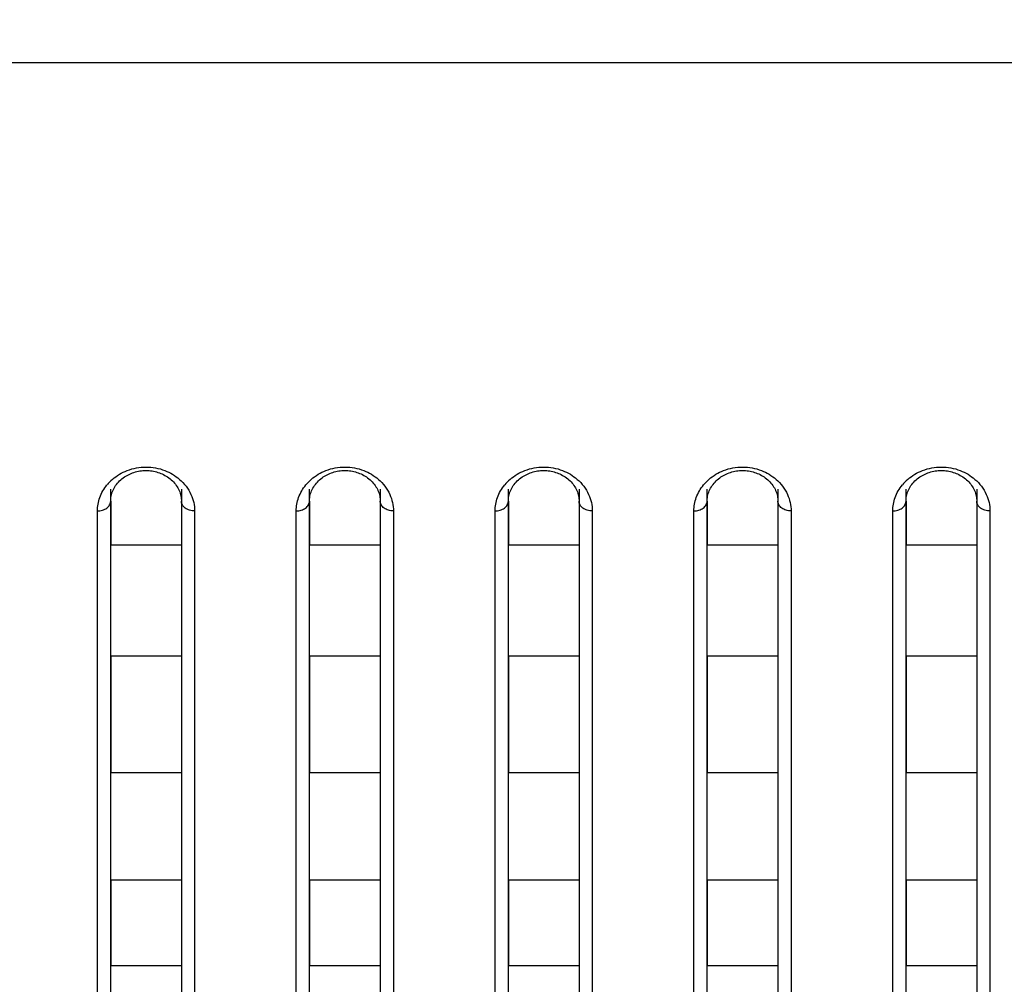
# Model space of a CAD drawing. Header units: millimetres. Extents: x -6054 to 364, y -1866 to 3094.
# Tile 225 of 256: x -4614 to -4591, y 1503 to 1525. Entities that reach past the tile are written whole.
import ezdxf

# ---------------------------------------------------------------- set-up
doc = ezdxf.new("R2010")
doc.units = ezdxf.units.MM
doc.header["$LTSCALE"] = 65.395
doc.header["$PDSIZE"] = 0.05
doc.layers.get('0').update_dxf_attribs({"linetype": 'CONTINUOUS'})
doc.layers.get('Defpoints').update_dxf_attribs({"linetype": 'CONTINUOUS'})
doc.layers.add('DIM', color=3, linetype='CONTINUOUS')
doc.styles.get("Standard").update_dxf_attribs({"font": 'arial.ttf'})
doc.dimstyles.new('ISO-25', dxfattribs={"dimtxt": 2.5, "dimasz": 2.5, "dimexe": 1.25, "dimexo": 0.625, "dimtad": 1, "dimtxsty": 'STANDARD', "dimcen": 2.5, "dimadec": 0, "dimazin": 0, "dimtfac": 1, "dimtmove": 0, "dimatfit": 3, "dimfxl": 1, "dimarcsym": 0})

# ---------------------------------------------------------------- blocks, each defined once
blk = doc.blocks.new('*D29')
at = {"layer": 'Defpoints', "color": 0}
for p in [(-4729.943, 1557.554), (-4793.114, 1484.17), (-4590.173, 1484.17)]:
    blk.add_point(p, dxfattribs=at)
at = {"layer": 'DIM', "color": 3, "lineweight": -2}
for p, q in [((-4730.568, 1557.554), (-4794.364, 1557.554)), ((-4793.114, 1542.554), (-4793.114, 1499.17)), ((-4590.798, 1484.17), (-4794.364, 1484.17))]:
    blk.add_line(p, q, dxfattribs=at)
at = {"layer": 'DIM', "color": 3}
for points in [[(-4790.614, 1542.554), (-4795.614, 1542.554), (-4793.114, 1557.554)], [(-4795.614, 1499.17), (-4790.614, 1499.17), (-4793.114, 1484.17)]]:
    blk.add_solid(points, dxfattribs=at)
at = {"layer": 'DIM', "color": 2, "insert": (-4810.924, 1520.862), "char_height": 20, "attachment_point": 5, "rotation": 90}
blk.add_mtext('73  [2,889]', dxfattribs=at)

msp = doc.modelspace()

# ---------------------------------------------------------------- linework, layer by layer
at = {"linetype": 'Continuous'}
for p, q in [((-3099.485, 1524.002), (-4686.861, 1524.002)), ((-4611.723, 1484.478), (-4611.723, 1514.359)), ((-4610.123, 1514.359), (-4610.123, 1484.478)), ((-4607.223, 1484.478), (-4607.223, 1514.359)), ((-4605.623, 1514.359), (-4605.623, 1484.478)), ((-4602.723, 1484.478), (-4602.723, 1514.359)), ((-4601.123, 1514.359), (-4601.123, 1484.478)), ((-4598.223, 1484.478), (-4598.223, 1514.359)), ((-4596.623, 1514.359), (-4596.623, 1484.478)), ((-4593.723, 1484.478), (-4593.723, 1514.359)), ((-4592.123, 1514.359), (-4592.123, 1484.478)), ((-4611.723, 1514.091), (-4611.723, 1513.095)), ((-4611.723, 1514.091), (-4611.723, 1513.095)), ((-4610.123, 1514.091), (-4610.123, 1513.095)), ((-4610.123, 1514.091), (-4610.123, 1513.095)), ((-4607.223, 1514.091), (-4607.223, 1513.095)), ((-4607.223, 1514.091), (-4607.223, 1513.095)), ((-4605.623, 1514.091), (-4605.623, 1513.095)), ((-4605.623, 1514.091), (-4605.623, 1513.095)), ((-4602.723, 1514.091), (-4602.723, 1513.095)), ((-4602.723, 1514.091), (-4602.723, 1513.095)), ((-4601.123, 1514.091), (-4601.123, 1513.095)), ((-4601.123, 1514.091), (-4601.123, 1513.095)), ((-4598.223, 1514.091), (-4598.223, 1513.095)), ((-4598.223, 1514.091), (-4598.223, 1513.095)), ((-4596.623, 1514.091), (-4596.623, 1513.095)), ((-4596.623, 1514.091), (-4596.623, 1513.095)), ((-4593.723, 1514.091), (-4593.723, 1513.095)), ((-4593.723, 1514.091), (-4593.723, 1513.095)), ((-4592.123, 1514.091), (-4592.123, 1513.095)), ((-4592.123, 1514.091), (-4592.123, 1513.095)), ((-4612.023, 1484.178), (-4612.023, 1513.867)), ((-4609.823, 1513.867), (-4609.823, 1484.178)), ((-4607.523, 1484.178), (-4607.523, 1513.867)), ((-4605.323, 1513.867), (-4605.323, 1484.178)), ((-4603.023, 1484.178), (-4603.023, 1513.867)), ((-4600.823, 1513.867), (-4600.823, 1484.178)), ((-4598.523, 1484.178), (-4598.523, 1513.867)), ((-4596.323, 1513.867), (-4596.323, 1484.178)), ((-4594.023, 1484.178), (-4594.023, 1513.867)), ((-4591.823, 1513.867), (-4591.823, 1484.178)), ((-4610.123, 1513.095), (-4611.723, 1513.095)), ((-4610.123, 1513.095), (-4611.723, 1513.095)), ((-4605.623, 1513.095), (-4607.223, 1513.095)), ((-4605.623, 1513.095), (-4607.223, 1513.095)), ((-4601.123, 1513.095), (-4602.723, 1513.095)), ((-4601.123, 1513.095), (-4602.723, 1513.095)), ((-4596.623, 1513.095), (-4598.223, 1513.095)), ((-4596.623, 1513.095), (-4598.223, 1513.095)), ((-4592.123, 1513.095), (-4593.723, 1513.095)), ((-4592.123, 1513.095), (-4593.723, 1513.095)), ((-4611.723, 1510.583), (-4611.723, 1507.945)), ((-4611.723, 1510.583), (-4611.723, 1507.945)), ((-4610.123, 1510.583), (-4611.723, 1510.583)), ((-4610.123, 1510.583), (-4611.723, 1510.583)), ((-4610.123, 1510.583), (-4610.123, 1507.945)), ((-4610.123, 1510.583), (-4610.123, 1507.945)), ((-4607.223, 1510.583), (-4607.223, 1507.945)), ((-4607.223, 1510.583), (-4607.223, 1507.945)), ((-4605.623, 1510.583), (-4607.223, 1510.583)), ((-4605.623, 1510.583), (-4607.223, 1510.583)), ((-4605.623, 1510.583), (-4605.623, 1507.945)), ((-4605.623, 1510.583), (-4605.623, 1507.945)), ((-4602.723, 1510.583), (-4602.723, 1507.945)), ((-4602.723, 1510.583), (-4602.723, 1507.945)), ((-4601.123, 1510.583), (-4602.723, 1510.583)), ((-4601.123, 1510.583), (-4602.723, 1510.583)), ((-4601.123, 1510.583), (-4601.123, 1507.945)), ((-4601.123, 1510.583), (-4601.123, 1507.945)), ((-4598.223, 1510.583), (-4598.223, 1507.945)), ((-4598.223, 1510.583), (-4598.223, 1507.945)), ((-4596.623, 1510.583), (-4598.223, 1510.583)), ((-4596.623, 1510.583), (-4598.223, 1510.583)), ((-4596.623, 1510.583), (-4596.623, 1507.945)), ((-4596.623, 1510.583), (-4596.623, 1507.945)), ((-4593.723, 1510.583), (-4593.723, 1507.945)), ((-4593.723, 1510.583), (-4593.723, 1507.945)), ((-4592.123, 1510.583), (-4593.723, 1510.583)), ((-4592.123, 1510.583), (-4593.723, 1510.583)), ((-4592.123, 1510.583), (-4592.123, 1507.945)), ((-4592.123, 1510.583), (-4592.123, 1507.945)), ((-4610.123, 1507.945), (-4611.723, 1507.945)), ((-4610.123, 1507.945), (-4611.723, 1507.945)), ((-4605.623, 1507.945), (-4607.223, 1507.945)), ((-4605.623, 1507.945), (-4607.223, 1507.945)), ((-4601.123, 1507.945), (-4602.723, 1507.945)), ((-4601.123, 1507.945), (-4602.723, 1507.945)), ((-4596.623, 1507.945), (-4598.223, 1507.945)), ((-4596.623, 1507.945), (-4598.223, 1507.945)), ((-4592.123, 1507.945), (-4593.723, 1507.945)), ((-4592.123, 1507.945), (-4593.723, 1507.945)), ((-4611.723, 1505.516), (-4611.723, 1503.576)), ((-4611.723, 1505.516), (-4611.723, 1503.576)), ((-4610.123, 1505.516), (-4611.723, 1505.516)), ((-4610.123, 1505.516), (-4611.723, 1505.516)), ((-4610.123, 1505.516), (-4610.123, 1503.576)), ((-4610.123, 1505.516), (-4610.123, 1503.576)), ((-4607.223, 1505.516), (-4607.223, 1503.576)), ((-4607.223, 1505.516), (-4607.223, 1503.576)), ((-4605.623, 1505.516), (-4607.223, 1505.516)), ((-4605.623, 1505.516), (-4607.223, 1505.516)), ((-4605.623, 1505.516), (-4605.623, 1503.576)), ((-4605.623, 1505.516), (-4605.623, 1503.576)), ((-4602.723, 1505.516), (-4602.723, 1503.576)), ((-4602.723, 1505.516), (-4602.723, 1503.576)), ((-4601.123, 1505.516), (-4602.723, 1505.516)), ((-4601.123, 1505.516), (-4602.723, 1505.516)), ((-4601.123, 1505.516), (-4601.123, 1503.576)), ((-4601.123, 1505.516), (-4601.123, 1503.576)), ((-4598.223, 1505.516), (-4598.223, 1503.576)), ((-4598.223, 1505.516), (-4598.223, 1503.576)), ((-4596.623, 1505.516), (-4598.223, 1505.516)), ((-4596.623, 1505.516), (-4598.223, 1505.516)), ((-4596.623, 1505.516), (-4596.623, 1503.576)), ((-4596.623, 1505.516), (-4596.623, 1503.576)), ((-4593.723, 1505.516), (-4593.723, 1503.576)), ((-4593.723, 1505.516), (-4593.723, 1503.576)), ((-4592.123, 1505.516), (-4593.723, 1505.516)), ((-4592.123, 1505.516), (-4593.723, 1505.516)), ((-4592.123, 1505.516), (-4592.123, 1503.576)), ((-4592.123, 1505.516), (-4592.123, 1503.576)), ((-4610.123, 1503.576), (-4611.723, 1503.576)), ((-4610.123, 1503.576), (-4611.723, 1503.576)), ((-4605.623, 1503.576), (-4607.223, 1503.576)), ((-4605.623, 1503.576), (-4607.223, 1503.576)), ((-4601.123, 1503.576), (-4602.723, 1503.576)), ((-4601.123, 1503.576), (-4602.723, 1503.576)), ((-4596.623, 1503.576), (-4598.223, 1503.576)), ((-4596.623, 1503.576), (-4598.223, 1503.576)), ((-4592.123, 1503.576), (-4593.723, 1503.576)), ((-4592.123, 1503.576), (-4593.723, 1503.576))]:
    msp.add_line(p, q, dxfattribs=at)
for points in [[(-4611.628, 1514.412), (-4611.61, 1514.44), (-4611.59, 1514.468), (-4611.568, 1514.495), (-4611.545, 1514.521), (-4611.521, 1514.546), (-4611.495, 1514.57), (-4611.468, 1514.592), (-4611.44, 1514.614), (-4611.412, 1514.635), (-4611.382, 1514.654), (-4611.352, 1514.671), (-4611.322, 1514.687), (-4611.291, 1514.702), (-4611.26, 1514.716), (-4611.228, 1514.728), (-4611.196, 1514.739), (-4611.163, 1514.749), (-4611.13, 1514.757), (-4611.096, 1514.765), (-4611.062, 1514.771), (-4611.028, 1514.775), (-4610.993, 1514.779), (-4610.959, 1514.781), (-4610.924, 1514.782), (-4610.889, 1514.781), (-4610.855, 1514.779), (-4610.82, 1514.776), (-4610.786, 1514.771), (-4610.752, 1514.765), (-4610.719, 1514.758), (-4610.685, 1514.749), (-4610.653, 1514.74), (-4610.62, 1514.729), (-4610.589, 1514.717), (-4610.557, 1514.703), (-4610.526, 1514.688), (-4610.496, 1514.672), (-4610.466, 1514.655), (-4610.436, 1514.636), (-4610.407, 1514.615), (-4610.379, 1514.594), (-4610.353, 1514.571), (-4610.327, 1514.547), (-4610.303, 1514.522), (-4610.28, 1514.497), (-4610.258, 1514.47), (-4610.238, 1514.443), (-4610.219, 1514.415)], [(-4607.128, 1514.412), (-4607.11, 1514.44), (-4607.09, 1514.468), (-4607.068, 1514.495), (-4607.045, 1514.521), (-4607.021, 1514.546), (-4606.995, 1514.57), (-4606.968, 1514.592), (-4606.94, 1514.614), (-4606.912, 1514.635), (-4606.882, 1514.654), (-4606.852, 1514.671), (-4606.822, 1514.687), (-4606.791, 1514.702), (-4606.76, 1514.716), (-4606.728, 1514.728), (-4606.696, 1514.739), (-4606.663, 1514.749), (-4606.63, 1514.757), (-4606.596, 1514.765), (-4606.562, 1514.771), (-4606.528, 1514.775), (-4606.493, 1514.779), (-4606.459, 1514.781), (-4606.424, 1514.782), (-4606.389, 1514.781), (-4606.355, 1514.779), (-4606.32, 1514.776), (-4606.286, 1514.771), (-4606.252, 1514.765), (-4606.219, 1514.758), (-4606.185, 1514.749), (-4606.153, 1514.74), (-4606.12, 1514.729), (-4606.089, 1514.717), (-4606.057, 1514.703), (-4606.026, 1514.688), (-4605.996, 1514.672), (-4605.966, 1514.655), (-4605.936, 1514.636), (-4605.907, 1514.615), (-4605.879, 1514.594), (-4605.853, 1514.571), (-4605.827, 1514.547), (-4605.803, 1514.522), (-4605.78, 1514.497), (-4605.758, 1514.47), (-4605.738, 1514.443), (-4605.719, 1514.415)], [(-4602.628, 1514.412), (-4602.61, 1514.44), (-4602.59, 1514.468), (-4602.568, 1514.495), (-4602.545, 1514.521), (-4602.521, 1514.546), (-4602.495, 1514.57), (-4602.468, 1514.592), (-4602.44, 1514.614), (-4602.412, 1514.635), (-4602.382, 1514.654), (-4602.352, 1514.671), (-4602.322, 1514.687), (-4602.291, 1514.702), (-4602.26, 1514.716), (-4602.228, 1514.728), (-4602.196, 1514.739), (-4602.163, 1514.749), (-4602.13, 1514.757), (-4602.096, 1514.765), (-4602.062, 1514.771), (-4602.028, 1514.775), (-4601.993, 1514.779), (-4601.959, 1514.781), (-4601.924, 1514.782), (-4601.889, 1514.781), (-4601.855, 1514.779), (-4601.82, 1514.776), (-4601.786, 1514.771), (-4601.752, 1514.765), (-4601.719, 1514.758), (-4601.685, 1514.749), (-4601.653, 1514.74), (-4601.62, 1514.729), (-4601.589, 1514.717), (-4601.557, 1514.703), (-4601.526, 1514.688), (-4601.496, 1514.672), (-4601.466, 1514.655), (-4601.436, 1514.636), (-4601.407, 1514.615), (-4601.379, 1514.594), (-4601.353, 1514.571), (-4601.327, 1514.547), (-4601.303, 1514.522), (-4601.28, 1514.497), (-4601.258, 1514.47), (-4601.238, 1514.443), (-4601.219, 1514.415)], [(-4598.128, 1514.412), (-4598.11, 1514.44), (-4598.09, 1514.468), (-4598.068, 1514.495), (-4598.045, 1514.521), (-4598.021, 1514.546), (-4597.995, 1514.57), (-4597.968, 1514.592), (-4597.94, 1514.614), (-4597.912, 1514.635), (-4597.882, 1514.654), (-4597.852, 1514.671), (-4597.822, 1514.687), (-4597.791, 1514.702), (-4597.76, 1514.716), (-4597.728, 1514.728), (-4597.696, 1514.739), (-4597.663, 1514.749), (-4597.63, 1514.757), (-4597.596, 1514.765), (-4597.562, 1514.771), (-4597.528, 1514.775), (-4597.493, 1514.779), (-4597.459, 1514.781), (-4597.424, 1514.782), (-4597.389, 1514.781), (-4597.355, 1514.779), (-4597.32, 1514.776), (-4597.286, 1514.771), (-4597.252, 1514.765), (-4597.219, 1514.758), (-4597.185, 1514.749), (-4597.153, 1514.74), (-4597.12, 1514.729), (-4597.089, 1514.717), (-4597.057, 1514.703), (-4597.026, 1514.688), (-4596.996, 1514.672), (-4596.966, 1514.655), (-4596.936, 1514.636), (-4596.907, 1514.615), (-4596.879, 1514.594), (-4596.853, 1514.571), (-4596.827, 1514.547), (-4596.803, 1514.522), (-4596.78, 1514.497), (-4596.758, 1514.47), (-4596.738, 1514.443), (-4596.719, 1514.415)], [(-4593.628, 1514.412), (-4593.61, 1514.44), (-4593.59, 1514.468), (-4593.568, 1514.495), (-4593.545, 1514.521), (-4593.521, 1514.546), (-4593.495, 1514.57), (-4593.468, 1514.592), (-4593.44, 1514.614), (-4593.412, 1514.635), (-4593.382, 1514.654), (-4593.352, 1514.671), (-4593.322, 1514.687), (-4593.291, 1514.702), (-4593.26, 1514.716), (-4593.228, 1514.728), (-4593.196, 1514.739), (-4593.163, 1514.749), (-4593.13, 1514.757), (-4593.096, 1514.765), (-4593.062, 1514.771), (-4593.028, 1514.775), (-4592.993, 1514.779), (-4592.959, 1514.781), (-4592.924, 1514.782), (-4592.889, 1514.781), (-4592.855, 1514.779), (-4592.82, 1514.776), (-4592.786, 1514.771), (-4592.752, 1514.765), (-4592.719, 1514.758), (-4592.685, 1514.749), (-4592.653, 1514.74), (-4592.62, 1514.729), (-4592.589, 1514.717), (-4592.557, 1514.703), (-4592.526, 1514.688), (-4592.496, 1514.672), (-4592.466, 1514.655), (-4592.436, 1514.636), (-4592.407, 1514.615), (-4592.379, 1514.594), (-4592.353, 1514.571), (-4592.327, 1514.547), (-4592.303, 1514.522), (-4592.28, 1514.497), (-4592.258, 1514.47), (-4592.238, 1514.443), (-4592.219, 1514.415)], [(-4611.697, 1514.263), (-4611.687, 1514.293), (-4611.674, 1514.324), (-4611.661, 1514.354), (-4611.645, 1514.383), (-4611.628, 1514.412)], [(-4610.219, 1514.415), (-4610.202, 1514.386), (-4610.187, 1514.357), (-4610.173, 1514.327), (-4610.161, 1514.297), (-4610.15, 1514.266)], [(-4607.197, 1514.263), (-4607.187, 1514.293), (-4607.174, 1514.324), (-4607.161, 1514.354), (-4607.145, 1514.383), (-4607.128, 1514.412)], [(-4605.719, 1514.415), (-4605.702, 1514.386), (-4605.687, 1514.357), (-4605.673, 1514.327), (-4605.661, 1514.297), (-4605.65, 1514.266)], [(-4602.697, 1514.263), (-4602.687, 1514.293), (-4602.674, 1514.324), (-4602.661, 1514.354), (-4602.645, 1514.383), (-4602.628, 1514.412)], [(-4601.219, 1514.415), (-4601.202, 1514.386), (-4601.187, 1514.357), (-4601.173, 1514.327), (-4601.161, 1514.297), (-4601.15, 1514.266)], [(-4598.197, 1514.263), (-4598.187, 1514.293), (-4598.174, 1514.324), (-4598.161, 1514.354), (-4598.145, 1514.383), (-4598.128, 1514.412)], [(-4596.719, 1514.415), (-4596.702, 1514.386), (-4596.687, 1514.357), (-4596.673, 1514.327), (-4596.661, 1514.297), (-4596.65, 1514.266)], [(-4593.697, 1514.263), (-4593.687, 1514.293), (-4593.674, 1514.324), (-4593.661, 1514.354), (-4593.645, 1514.383), (-4593.628, 1514.412)], [(-4592.219, 1514.415), (-4592.202, 1514.386), (-4592.187, 1514.357), (-4592.173, 1514.327), (-4592.161, 1514.297), (-4592.15, 1514.266)], [(-4611.723, 1514.091), (-4611.723, 1514.105), (-4611.721, 1514.137), (-4611.718, 1514.169), (-4611.713, 1514.2), (-4611.706, 1514.232), (-4611.697, 1514.263)], [(-4610.15, 1514.266), (-4610.142, 1514.235), (-4610.134, 1514.204), (-4610.129, 1514.173), (-4610.125, 1514.141), (-4610.123, 1514.109), (-4610.123, 1514.091)], [(-4607.223, 1514.091), (-4607.223, 1514.105), (-4607.221, 1514.137), (-4607.218, 1514.169), (-4607.213, 1514.2), (-4607.206, 1514.232), (-4607.197, 1514.263)], [(-4605.65, 1514.266), (-4605.642, 1514.235), (-4605.634, 1514.204), (-4605.629, 1514.173), (-4605.625, 1514.141), (-4605.623, 1514.109), (-4605.623, 1514.091)], [(-4602.723, 1514.091), (-4602.723, 1514.105), (-4602.721, 1514.137), (-4602.718, 1514.169), (-4602.713, 1514.2), (-4602.706, 1514.232), (-4602.697, 1514.263)], [(-4601.15, 1514.266), (-4601.142, 1514.235), (-4601.134, 1514.204), (-4601.129, 1514.173), (-4601.125, 1514.141), (-4601.123, 1514.109), (-4601.123, 1514.091)], [(-4598.223, 1514.091), (-4598.223, 1514.105), (-4598.221, 1514.137), (-4598.218, 1514.169), (-4598.213, 1514.2), (-4598.206, 1514.232), (-4598.197, 1514.263)], [(-4596.65, 1514.266), (-4596.642, 1514.235), (-4596.634, 1514.204), (-4596.629, 1514.173), (-4596.625, 1514.141), (-4596.623, 1514.109), (-4596.623, 1514.091)], [(-4593.723, 1514.091), (-4593.723, 1514.105), (-4593.721, 1514.137), (-4593.718, 1514.169), (-4593.713, 1514.2), (-4593.706, 1514.232), (-4593.697, 1514.263)], [(-4592.15, 1514.266), (-4592.142, 1514.235), (-4592.134, 1514.204), (-4592.129, 1514.173), (-4592.125, 1514.141), (-4592.123, 1514.109), (-4592.123, 1514.091)]]:
    msp.add_lwpolyline(points, dxfattribs=at)
for centre, start in [((-4610.998, 1513.792), 130.9751), ((-4606.498, 1513.792), 130.984), ((-4601.998, 1513.792), 130.984), ((-4597.498, 1513.792), 130.984), ((-4592.998, 1513.792), 130.984)]:
    msp.add_arc(centre, 1.045, start, 140.592, dxfattribs=at)
for points, knots in [([(-4611.683, 1514.581), (-4611.586, 1514.666), (-4611.345, 1514.81), (-4610.923, 1514.887), (-4610.501, 1514.81), (-4610.26, 1514.666), (-4610.163, 1514.581)], [0, 0, 0, 0, 0.235745, 0.500004, 0.764261, 1, 1, 1, 1]), ([(-4607.184, 1514.581), (-4607.086, 1514.666), (-4606.845, 1514.81), (-4606.423, 1514.887), (-4606.001, 1514.81), (-4605.76, 1514.666), (-4605.662, 1514.581)], [0, 0, 0, 0, 0.23574, 0.500003, 0.764265, 1, 1, 1, 1]), ([(-4602.684, 1514.581), (-4602.586, 1514.666), (-4602.345, 1514.81), (-4601.923, 1514.887), (-4601.501, 1514.81), (-4601.26, 1514.666), (-4601.162, 1514.581)], [0, 0, 0, 0, 0.23574, 0.500003, 0.764265, 1, 1, 1, 1]), ([(-4598.184, 1514.581), (-4598.086, 1514.666), (-4597.845, 1514.81), (-4597.423, 1514.887), (-4597.001, 1514.81), (-4596.76, 1514.666), (-4596.662, 1514.581)], [0, 0, 0, 0, 0.23574, 0.500003, 0.764265, 1, 1, 1, 1]), ([(-4593.684, 1514.581), (-4593.586, 1514.666), (-4593.345, 1514.81), (-4592.923, 1514.887), (-4592.501, 1514.81), (-4592.26, 1514.666), (-4592.162, 1514.581)], [0, 0, 0, 0, 0.23574, 0.500003, 0.764265, 1, 1, 1, 1]), ([(-4612.023, 1513.867), (-4612.023, 1513.969), (-4611.985, 1514.183), (-4611.875, 1514.371), (-4611.806, 1514.456)], [0, 0, 0, 0, 0.482589, 1, 1, 1, 1]), ([(-4610.163, 1514.581), (-4610.056, 1514.488), (-4609.885, 1514.267), (-4609.823, 1513.995), (-4609.823, 1513.867)], [0, 0, 0, 0, 0.52583, 1, 1, 1, 1]), ([(-4607.523, 1513.867), (-4607.523, 1513.969), (-4607.485, 1514.183), (-4607.375, 1514.371), (-4607.306, 1514.456)], [0, 0, 0, 0, 0.482589, 1, 1, 1, 1]), ([(-4605.662, 1514.581), (-4605.556, 1514.488), (-4605.385, 1514.267), (-4605.323, 1513.995), (-4605.323, 1513.867)], [0, 0, 0, 0, 0.525823, 1, 1, 1, 1]), ([(-4603.023, 1513.867), (-4603.023, 1513.969), (-4602.985, 1514.183), (-4602.875, 1514.371), (-4602.806, 1514.456)], [0, 0, 0, 0, 0.482589, 1, 1, 1, 1]), ([(-4601.162, 1514.581), (-4601.056, 1514.488), (-4600.885, 1514.267), (-4600.823, 1513.995), (-4600.823, 1513.867)], [0, 0, 0, 0, 0.525823, 1, 1, 1, 1]), ([(-4598.523, 1513.867), (-4598.523, 1513.969), (-4598.485, 1514.183), (-4598.375, 1514.371), (-4598.306, 1514.456)], [0, 0, 0, 0, 0.482589, 1, 1, 1, 1]), ([(-4596.662, 1514.581), (-4596.556, 1514.488), (-4596.385, 1514.267), (-4596.323, 1513.995), (-4596.323, 1513.867)], [0, 0, 0, 0, 0.525823, 1, 1, 1, 1]), ([(-4594.023, 1513.867), (-4594.023, 1513.969), (-4593.985, 1514.183), (-4593.875, 1514.371), (-4593.806, 1514.456)], [0, 0, 0, 0, 0.482589, 1, 1, 1, 1]), ([(-4592.162, 1514.581), (-4592.056, 1514.488), (-4591.885, 1514.267), (-4591.823, 1513.995), (-4591.823, 1513.867)], [0, 0, 0, 0, 0.525823, 1, 1, 1, 1]), ([(-4612.023, 1513.867), (-4611.984, 1513.867), (-4611.909, 1513.878), (-4611.81, 1513.925), (-4611.741, 1513.999), (-4611.723, 1514.062), (-4611.723, 1514.091)], [0, 0, 0, 0, 0.28207, 0.546535, 0.783879, 1, 1, 1, 1]), ([(-4609.823, 1513.867), (-4609.862, 1513.867), (-4609.937, 1513.878), (-4610.036, 1513.925), (-4610.105, 1513.999), (-4610.123, 1514.062), (-4610.123, 1514.091)], [0, 0, 0, 0, 0.28207, 0.546535, 0.783879, 1, 1, 1, 1]), ([(-4607.523, 1513.867), (-4607.484, 1513.867), (-4607.409, 1513.878), (-4607.31, 1513.925), (-4607.241, 1513.999), (-4607.223, 1514.062), (-4607.223, 1514.091)], [0, 0, 0, 0, 0.28207, 0.546535, 0.783879, 1, 1, 1, 1]), ([(-4605.323, 1513.867), (-4605.362, 1513.867), (-4605.437, 1513.878), (-4605.536, 1513.925), (-4605.605, 1513.999), (-4605.623, 1514.062), (-4605.623, 1514.091)], [0, 0, 0, 0, 0.28207, 0.546535, 0.783879, 1, 1, 1, 1]), ([(-4603.023, 1513.867), (-4602.984, 1513.867), (-4602.909, 1513.878), (-4602.81, 1513.925), (-4602.741, 1513.999), (-4602.723, 1514.062), (-4602.723, 1514.091)], [0, 0, 0, 0, 0.28207, 0.546535, 0.783879, 1, 1, 1, 1]), ([(-4600.823, 1513.867), (-4600.862, 1513.867), (-4600.937, 1513.878), (-4601.036, 1513.925), (-4601.105, 1513.999), (-4601.123, 1514.062), (-4601.123, 1514.091)], [0, 0, 0, 0, 0.28207, 0.546535, 0.783879, 1, 1, 1, 1]), ([(-4598.523, 1513.867), (-4598.484, 1513.867), (-4598.409, 1513.878), (-4598.31, 1513.925), (-4598.241, 1513.999), (-4598.223, 1514.062), (-4598.223, 1514.091)], [0, 0, 0, 0, 0.28207, 0.546535, 0.783879, 1, 1, 1, 1]), ([(-4596.323, 1513.867), (-4596.362, 1513.867), (-4596.437, 1513.878), (-4596.536, 1513.925), (-4596.605, 1513.999), (-4596.623, 1514.062), (-4596.623, 1514.091)], [0, 0, 0, 0, 0.28207, 0.546535, 0.783879, 1, 1, 1, 1]), ([(-4594.023, 1513.867), (-4593.984, 1513.867), (-4593.909, 1513.878), (-4593.81, 1513.925), (-4593.741, 1513.999), (-4593.723, 1514.062), (-4593.723, 1514.091)], [0, 0, 0, 0, 0.28207, 0.546535, 0.783879, 1, 1, 1, 1]), ([(-4591.823, 1513.867), (-4591.862, 1513.867), (-4591.937, 1513.878), (-4592.036, 1513.925), (-4592.105, 1513.999), (-4592.123, 1514.062), (-4592.123, 1514.091)], [0, 0, 0, 0, 0.28207, 0.546535, 0.783879, 1, 1, 1, 1])]:
    msp.add_open_spline(points, degree=3, knots=knots, dxfattribs=at)

# ---------------------------------------------------------------- dimensions: what is measured, and where the dimension line sits
at = {"layer": 'DIM'}
dim = msp.add_linear_dim(base=(-4793.114, 1484.17), p1=(-4729.943, 1557.554), p2=(-4590.173, 1484.17), angle=90, text='<> []', dimstyle='ISO-25', override={"dimtxt": 20, "dimasz": 15, "dimgap": 5, "dimdec": 0, "dimclrd": 3, "dimclre": 3, "dimclrt": 2, "dimadec": 1, "dimtp": 0.3, "dimtm": 0.3, "dimtofl": 0}, dxfattribs=at)
dim.commit()
dim.dimension.update_dxf_attribs({"geometry": '*D29', "text_midpoint": (-4793.114, 1520.862), "dimtype": 160})

doc.saveas('drawing.dxf')
